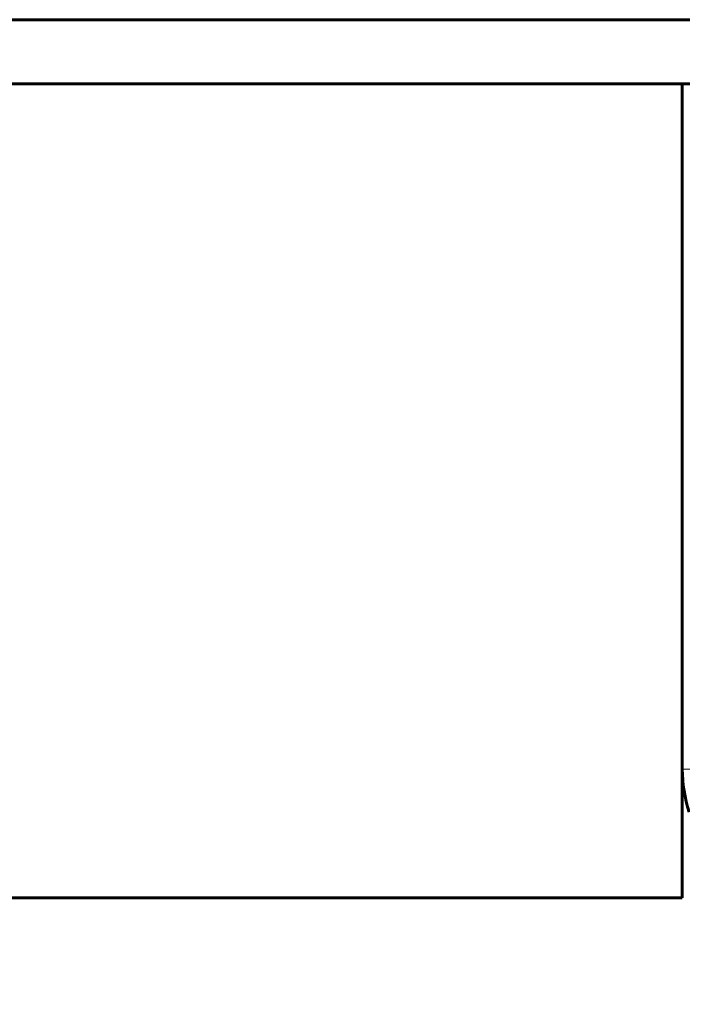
# Model space of a CAD drawing. Header units: millimetres. Extents: x 0 to 297, y 0 to 420.
# Tile 4 of 23: x 236 to 251, y 84 to 107. Entities that reach past the tile are written whole.
import ezdxf

# ---------------------------------------------------------------- set-up
doc = ezdxf.new("R2010")
doc.units = ezdxf.units.MM
doc.linetypes.add('K5LT_BASIC', pattern=[0])
doc.linetypes.add('K5LT_THIN', pattern=[0])
doc.layers.add('Системный слой', color=7, linetype='Continuous')
doc.styles.add('KDIMTEXTSTYLE', font='GOST_AU.SHX', dxfattribs={"width": 0.96, "oblique": 15, "height": 5})
doc.dimstyles.new('KDIMSTYLE (1.00)', dxfattribs={"dimtxt": 5, "dimasz": 1, "dimexe": 2, "dimexo": 0, "dimgap": 1, "dimtad": 1, "dimtxsty": 'KDIMTEXTSTYLE', "dimsah": 1, "dimcen": 0, "dimdle": 1, "dimadec": 0, "dimazin": 0, "dimtfac": 0.667, "dimtmove": 0, "dimatfit": 3, "dimfxl": 1, "dimtvp": 1, "dimtolj": 1, "dimtzin": 0, "dimarcsym": 0})

# ---------------------------------------------------------------- blocks, each defined once
blk = doc.blocks.new('U28')
at = {"layer": 'Системный слой', "color": 150, "linetype": 'K5LT_BASIC', "lineweight": 60, "true_color": 0x0080ff}
blk.add_line((251.449, 89.099), (251.449, 86.099), dxfattribs=at)
blk = doc.blocks.new('KDIMARROW_01')
at = {"layer": 'Системный слой'}
blk.add_hatch(color=0, dxfattribs=at).paths.add_polyline_path([(0, 0), (-5, 0.658), (-4.5, 0), (-5, -0.658)])
at = {"layer": 'Системный слой', "color": 0, "linetype": 'K5LT_THIN', "lineweight": 18}
for p, q in [((-4.5, 0), (-5, 0.658)), ((-5, 0.658), (0, 0)), ((0, 0), (-5, -0.658)), ((-5, -0.658), (-4.5, 0)), ((0, 0), (-1, 0))]:
    blk.add_line(p, q, dxfattribs=at)

msp = doc.modelspace()

# ---------------------------------------------------------------- linework, layer by layer
at = {"layer": 'Системный слой', "color": 150, "linetype": 'K5LT_BASIC', "lineweight": 60, "true_color": 0x0080ff}
for p, q in [((216.699, 106.599), (254.199, 106.599)), ((216.699, 105.099), (254.199, 105.099)), ((251.449, 89.099), (251.449, 105.099)), ((219.449, 86.099), (251.449, 86.099))]:
    msp.add_line(p, q, dxfattribs=at)
at = {"layer": 'Системный слой', "color": 7, "linetype": 'K5LT_THIN', "lineweight": 18}
msp.add_line((253.649, 89.099), (251.449, 89.099), dxfattribs=at)
at = {"layer": 'Системный слой', "color": 150, "linetype": 'K5LT_BASIC', "lineweight": 60, "true_color": 0x0080ff}
msp.add_arc((254.649, 89.099), 3.2, 180, 198.21, dxfattribs=at)

# ---------------------------------------------------------------- block references
at = {"layer": 'Системный слой'}
msp.add_blockref('U28', (0, 0), dxfattribs=at)

# ---------------------------------------------------------------- dimensions: what is measured, and where the dimension line sits
at = {"layer": 'Системный слой', "color": 7}
msp.add_linear_dim(base=(195.449, 68.771), p1=(275.449, 85.899), p2=(195.449, 85.899), location=(235.449, 68.771), text='\\H7.0;\\W0.965;\\Q15;\\H7.0;\\W0.965;\\Q15;\\Q15;Г', dimstyle='KDIMSTYLE (1.00)', override={"dimexo": 0, "dimblk1": 'KDIMARROW_01', "dimblk2": 'KDIMARROW_01', "dimse1": 0, "dimse2": 0, "dimclrt": 7, "dimtolj": 1}, dxfattribs=at).render()

doc.saveas('drawing.dxf')
